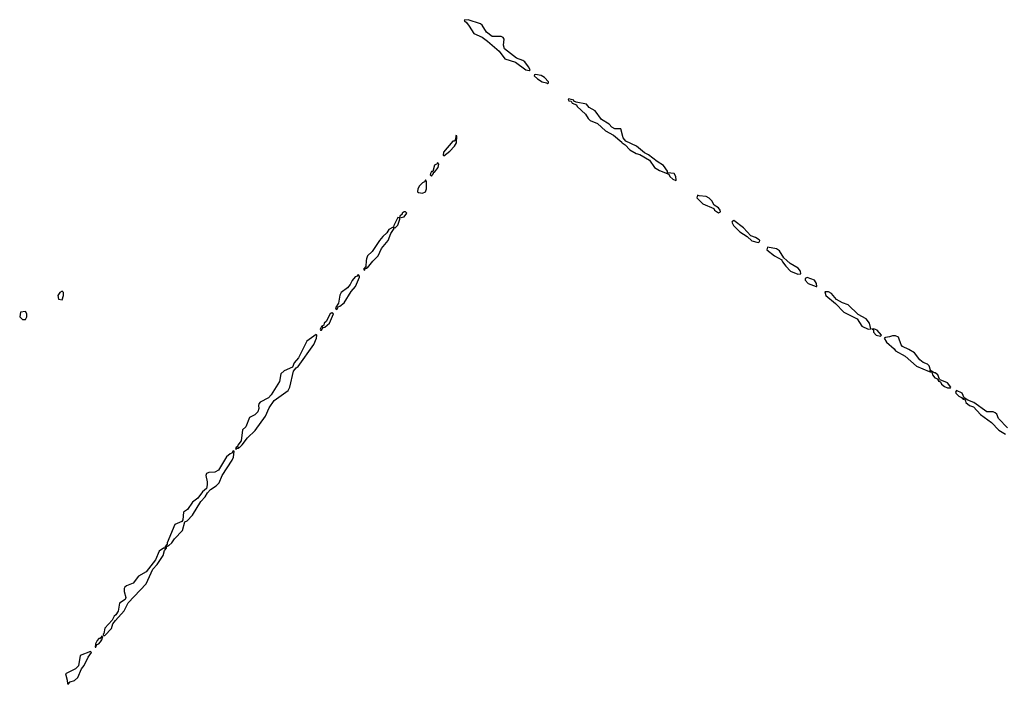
# Model space of a CAD drawing. Header units: inches. Extents: x 2735672 to 2903319, y 894031 to 1029782.
# Tile 12 of 167: x 2752692 to 2759142, y 1007222 to 1011578. Entities that reach past the tile are written whole.
import ezdxf

# ---------------------------------------------------------------- set-up
doc = ezdxf.new("R2010")
doc.units = ezdxf.units.IN
doc.header["$MEASUREMENT"] = 0
doc.layers.add('C7050', color=7, linetype='Continuous')
doc.layers.add('C7051', color=7, linetype='Continuous')

msp = doc.modelspace()

# ---------------------------------------------------------------- linework, layer by layer
at = {"layer": 'C7050', "color": 4, "elevation": 16}
for points in [[(2754962.8, 1010000), (2754958.8, 1009961.2), (2754943.6, 1009943.6), (2754950, 1009934), (2754954, 1009946), (2754966, 1009950), (2754966, 1009954), (2754970, 1009951.3), (2755005.1, 1009994.9), (2755010.3, 1010000)], [(2757685.4, 1010000), (2757688.7, 1009990), (2757710, 1009961.6), (2757740.5, 1009930), (2757790, 1009910.7), (2757808.4, 1009911.6), (2757806.6, 1009930), (2757792.7, 1009950), (2757739.3, 1009979.3), (2757717.2, 1010000)], [(2759163.7, 1008903.7), (2759104.7, 1008964.7), (2759092.3, 1008992.3), (2759082, 1009002), (2759070, 1009007.8), (2759027.8, 1009007.8), (2758942.7, 1009070), (2758903.7, 1009083.7), (2758880.1, 1009100.1), (2758866, 1009130), (2758830, 1009148.7), (2758823, 1009137), (2758824.4, 1009130), (2758844.4, 1009110), (2758861.6, 1009101.6), (2758870, 1009091), (2758878, 1009098), (2758872, 1009090), (2758885.5, 1009085.5), (2758890.7, 1009070), (2758914.8, 1009050), (2758939.9, 1009039.9), (2758985.3, 1008990), (2759058.5, 1008938.5), (2759107.2, 1008887.2), (2759150, 1008861.3)]]:
    msp.add_lwpolyline(points, dxfattribs=at)
for points in [[(2754910, 1009908), (2754902, 1009898), (2754890, 1009893.2), (2754870, 1009869), (2754856.7, 1009843.3), (2754838.7, 1009821.3), (2754797.3, 1009790), (2754788.6, 1009771.4), (2754779.9, 1009720.1), (2754761, 1009690), (2754762, 1009682), (2754770, 1009678), (2754781.2, 1009698.8), (2754790, 1009701), (2754816.9, 1009723.1), (2754863.6, 1009796.4), (2754892.3, 1009830), (2754917.2, 1009890), (2754918, 1009898)], [(2757850, 1009889.3), (2757838, 1009882), (2757837.1, 1009870), (2757856.3, 1009850), (2757910, 1009828.4), (2757914, 1009830), (2757912, 1009850), (2757898, 1009870)], [(2752970, 1009798), (2752954, 1009790), (2752942, 1009770), (2752945.4, 1009745.4), (2752970, 1009742), (2752978, 1009770), (2752978, 1009790)], [(2757990, 1009794.5), (2757965.5, 1009794.5), (2757974, 1009770), (2758037, 1009717), (2758090, 1009661.6), (2758178.3, 1009618.3), (2758209.3, 1009569.3), (2758250, 1009550.7), (2758268, 1009552), (2758258.7, 1009590), (2758237.3, 1009617.3), (2758184.8, 1009644.8), (2758119, 1009710), (2758082.3, 1009722.3), (2758043, 1009743), (2758010, 1009784.5)], [(2752730, 1009666), (2752698, 1009662), (2752692, 1009630), (2752710, 1009612), (2752730, 1009614), (2752738, 1009630), (2752738, 1009650)], [(2754736.5, 1009656.5), (2754726, 1009650), (2754699.5, 1009600.5), (2754686, 1009590), (2754683.5, 1009576.5), (2754672, 1009570), (2754678, 1009562), (2754670, 1009568), (2754661, 1009550), (2754662.8, 1009542.8), (2754670, 1009542.8), (2754680.2, 1009559.8), (2754690, 1009562.8), (2754721.2, 1009590), (2754748, 1009650)], [(2754634, 1009514), (2754573.4, 1009470), (2754518.4, 1009361.6), (2754490.8, 1009330), (2754478.5, 1009301.5), (2754424.4, 1009275.6), (2754402.7, 1009257.3), (2754393.6, 1009206.4), (2754339.7, 1009120.3), (2754321.1, 1009098.9), (2754268.4, 1009071.6), (2754259.1, 1009060.9), (2754255.5, 1009050), (2754258.4, 1009030), (2754252, 1009008), (2754231.7, 1008988.3), (2754197.3, 1008970), (2754173.4, 1008910), (2754150.7, 1008890), (2754142.5, 1008817.5), (2754120.7, 1008790), (2754119.8, 1008780.2), (2754110, 1008774), (2754106.8, 1008766.8), (2754110, 1008762), (2754112.9, 1008767.1), (2754126, 1008770), (2754122, 1008778), (2754130, 1008771.3), (2754150, 1008791.3), (2754183.6, 1008836.4), (2754233.8, 1008886.2), (2754301.6, 1008978.4), (2754326.7, 1009033.3), (2754358.3, 1009081.7), (2754451.6, 1009148.4), (2754462, 1009170), (2754486, 1009274), (2754503.2, 1009296.8), (2754515.6, 1009304.4), (2754618, 1009450), (2754637, 1009490), (2754638, 1009510)], [(2758287.1, 1009552.9), (2758274, 1009550), (2758286, 1009546), (2758286, 1009530), (2758302, 1009510), (2758330, 1009504), (2758337.2, 1009510), (2758310, 1009542.7)], [(2758430, 1009507), (2758410, 1009507), (2758390, 1009498.4), (2758364.1, 1009495.9), (2758356, 1009490), (2758370, 1009464.4), (2758421.4, 1009421.4), (2758430, 1009408.7), (2758492.4, 1009372.4), (2758567, 1009307), (2758650, 1009271.3), (2758658.6, 1009281.4), (2758649.4, 1009310), (2758639.7, 1009319.7), (2758610, 1009332), (2758588.3, 1009348.3), (2758553.9, 1009393.9), (2758516.9, 1009416.9), (2758475.3, 1009435.3), (2758466, 1009446), (2758450, 1009497.2)], [(2758663.6, 1009276.4), (2758654, 1009270), (2758667.7, 1009267.7), (2758670.8, 1009250), (2758686.4, 1009230), (2758703.5, 1009223.5), (2758710, 1009208.5), (2758725.2, 1009205.2), (2758730.7, 1009190), (2758750, 1009173.4), (2758770, 1009165.3), (2758790, 1009164.7), (2758792.7, 1009170), (2758770, 1009196.9), (2758722, 1009218), (2758716.4, 1009216.4), (2758718, 1009222), (2758706, 1009250), (2758690, 1009263.7), (2758682.7, 1009262.7)], [(2754090, 1008752), (2754082, 1008738), (2754070, 1008733.6), (2754046.8, 1008713.2), (2753994.9, 1008625.1), (2753970, 1008612.3), (2753930.4, 1008609.6), (2753916.3, 1008603.7), (2753910.5, 1008590), (2753920.2, 1008550), (2753921.1, 1008530), (2753915.2, 1008504.8), (2753890, 1008482.7), (2753858.4, 1008441.6), (2753824.2, 1008415.8), (2753791.9, 1008368.1), (2753765.5, 1008350), (2753759.9, 1008300.1), (2753754, 1008290), (2753707.3, 1008270), (2753659.1, 1008150), (2753659.1, 1008140.9), (2753645.4, 1008125.4), (2753645.4, 1008114.6), (2753634.6, 1008114.6), (2753605.2, 1008094.8), (2753581.3, 1008038.7), (2753520.4, 1007959.6), (2753470.7, 1007930), (2753435.1, 1007884.9), (2753392.1, 1007867.9), (2753381.4, 1007858.6), (2753375.5, 1007850), (2753375.8, 1007830), (2753388, 1007790), (2753382.5, 1007777.5), (2753346.6, 1007753.4), (2753338, 1007702), (2753322, 1007678), (2753310, 1007669), (2753298, 1007642), (2753249.1, 1007590.9), (2753244, 1007556), (2753238, 1007550), (2753242, 1007542), (2753250, 1007542.8), (2753292.6, 1007587.4), (2753302, 1007618), (2753319.5, 1007640.5), (2753376.6, 1007703.4), (2753403.3, 1007756.7), (2753519.6, 1007880.4), (2753563.3, 1007976.7), (2753592.7, 1008007.3), (2753632.7, 1008067.3), (2753641.5, 1008098.5), (2753654.6, 1008114.6), (2753654.6, 1008125.4), (2753666, 1008130), (2753666, 1008134), (2753670, 1008131), (2753689, 1008150), (2753705.1, 1008174.9), (2753758, 1008230), (2753773.2, 1008286.8), (2753790, 1008293.4), (2753825.1, 1008330), (2753879.3, 1008420.7), (2753906, 1008450), (2753922.9, 1008477.1), (2753941.7, 1008498.3), (2753978, 1008522), (2753997.7, 1008542.3), (2754019.3, 1008590), (2754082.9, 1008690), (2754091.6, 1008710), (2754098, 1008750)], [(2753230, 1007538), (2753218.8, 1007521.2), (2753210, 1007521.2), (2753198.8, 1007510), (2753188, 1007488), (2753186.4, 1007466.4), (2753190, 1007464.7), (2753196.4, 1007483.6), (2753210, 1007486.8), (2753228.7, 1007510), (2753226, 1007514), (2753230, 1007514), (2753236.4, 1007536.4)], [(2753156, 1007436), (2753088.7, 1007411.3), (2753077.6, 1007342.4), (2753056.7, 1007323.3), (2752991.3, 1007290), (2753004, 1007250), (2753004.7, 1007224.7), (2753010, 1007222), (2753022.7, 1007237.3), (2753050, 1007247.7), (2753073.3, 1007266.7), (2753097.2, 1007322.8), (2753114.3, 1007345.7), (2753140.1, 1007399.9), (2753162, 1007430)]]:
    msp.add_lwpolyline(points, close=True, dxfattribs=at)
at = {"layer": 'C7051', "color": 4, "elevation": 16}
for points in [[(2755630, 1011578), (2755604.5, 1011575.5), (2755604.9, 1011570), (2755619.5, 1011559.5), (2755636.5, 1011536.5), (2755666.6, 1011486.6), (2755722.6, 1011462.6), (2755757.2, 1011437.2), (2755832.2, 1011372.2), (2755870, 1011322), (2755939.6, 1011299.6), (2756008, 1011250), (2756030, 1011245.5), (2756036, 1011250), (2756026, 1011270), (2756001, 1011301), (2755989, 1011310), (2755945.8, 1011325.8), (2755867.7, 1011387.7), (2755860.5, 1011410), (2755866.6, 1011450), (2755860.2, 1011460.2), (2755847, 1011467), (2755787.3, 1011467.3), (2755750, 1011496), (2755722.3, 1011542.3), (2755711.2, 1011551.2)], [(2756070, 1011219.3), (2756064.1, 1011215.9), (2756063, 1011210), (2756083.8, 1011190), (2756114.8, 1011170), (2756144, 1011164), (2756150, 1011158), (2756156.5, 1011163.5), (2756156, 1011170), (2756130, 1011199.5), (2756108.5, 1011211.5)], [(2756290, 1011059), (2756285.2, 1011054.8), (2756290, 1011046.4), (2756304, 1011044), (2756312, 1011030), (2756339.3, 1011019.3), (2756344, 1011010), (2756398.5, 1010958.5), (2756415.8, 1010930), (2756430, 1010918), (2756478, 1010898), (2756530, 1010850.4), (2756581.4, 1010821.4), (2756636.1, 1010776.1), (2756638, 1010770), (2756658, 1010758), (2756690, 1010724.2), (2756730, 1010700.3), (2756754.6, 1010694.6), (2756817.1, 1010657.1), (2756850.7, 1010610), (2756882.8, 1010590), (2756944.5, 1010564.5), (2756950.7, 1010550), (2756970, 1010533.4), (2756990, 1010524.7), (2756993.2, 1010526.8), (2756991.3, 1010551.3), (2756979, 1010570), (2756935.3, 1010575.3), (2756935.3, 1010584.7), (2756910, 1010622.7), (2756867.5, 1010647.5), (2756811.3, 1010691.3), (2756784.8, 1010704.8), (2756731.8, 1010750), (2756662.6, 1010782.6), (2756644.4, 1010804.4), (2756630, 1010862), (2756590, 1010862.7), (2756570, 1010873.2), (2756553.1, 1010893.1), (2756504.4, 1010924.4), (2756461.2, 1010981.2), (2756423.2, 1011003.2), (2756404.7, 1011024.7), (2756337.2, 1011037.2), (2756323.1, 1011043.1), (2756322, 1011050), (2756304.5, 1011055.5)], [(2755550, 1010818), (2755547.1, 1010792.9), (2755538, 1010782), (2755530, 1010781.2), (2755467.3, 1010710), (2755466, 1010690), (2755470, 1010684.7), (2755510, 1010716), (2755541.2, 1010750), (2755552.7, 1010770), (2755556.4, 1010816.4)], [(2755430, 1010642), (2755426, 1010634), (2755410, 1010624), (2755398, 1010582), (2755390, 1010582), (2755382.8, 1010570), (2755381, 1010561), (2755390, 1010552), (2755402, 1010570), (2755402, 1010578), (2755410, 1010578), (2755432.3, 1010610), (2755437.2, 1010630)], [(2755350, 1010528), (2755344, 1010516), (2755330, 1010509.2), (2755310.8, 1010490), (2755299.1, 1010470), (2755298, 1010450), (2755304.9, 1010444.9), (2755330, 1010442), (2755349.4, 1010450.6), (2755358, 1010470), (2755358, 1010518)], [(2757131.6, 1010428.4), (2757128.2, 1010410), (2757166.7, 1010370), (2757239.9, 1010339.9), (2757244, 1010330), (2757270, 1010311.3), (2757282, 1010318), (2757281.2, 1010330), (2757270, 1010344), (2757241.5, 1010361.5), (2757226.6, 1010390), (2757208.2, 1010408.2), (2757190, 1010418.7), (2757143.2, 1010423.2)], [(2755219, 1010319), (2755210, 1010319), (2755198, 1010310), (2755196.9, 1010303.1), (2755182, 1010290), (2755179.6, 1010280.4), (2755170, 1010282), (2755142.8, 1010230), (2755141, 1010221), (2755150, 1010212), (2755170, 1010232), (2755182, 1010270), (2755180.4, 1010279.6), (2755210, 1010286.8), (2755228, 1010310)], [(2757370, 1010260.9), (2757361.6, 1010258.4), (2757357.3, 1010250), (2757367.2, 1010230), (2757410, 1010187.4), (2757458, 1010158), (2757487.8, 1010127.8), (2757530, 1010117.3), (2757538.4, 1010121.6), (2757540.9, 1010130), (2757535.4, 1010135.4), (2757513.2, 1010150), (2757482, 1010162), (2757434.6, 1010214.6)]]:
    msp.add_lwpolyline(points, close=True, dxfattribs=at)
for points in [[(2755010.3, 1010000), (2755040.9, 1010030), (2755062.5, 1010077.5), (2755106, 1010130), (2755122.7, 1010177.3), (2755146, 1010210), (2755138, 1010218), (2755110, 1010202), (2755098, 1010182), (2755070, 1010157.2), (2755048.4, 1010131.6), (2755001.3, 1010058.7), (2754970.7, 1010030), (2754963.8, 1010010), (2754962.8, 1010000)], [(2757717.2, 1010000), (2757698, 1010018), (2757670, 1010062.7), (2757650, 1010077), (2757590, 1010088), (2757585.5, 1010070), (2757636.3, 1010030), (2757684.1, 1010004.1), (2757685.4, 1010000)]]:
    msp.add_lwpolyline(points, dxfattribs=at)

doc.saveas('drawing.dxf')
